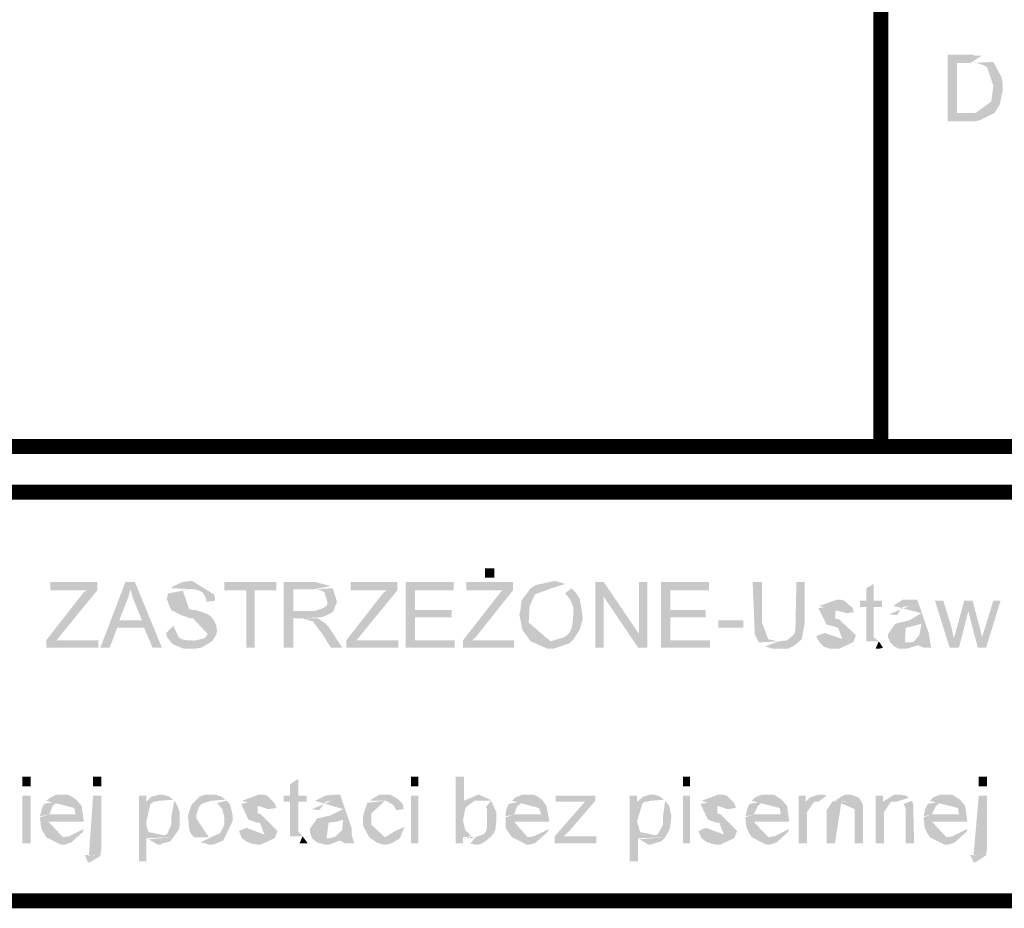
# Model space of a CAD drawing. Header units: millimetres. Extents: x -14047 to 49934, y -21523 to 14989.
# Tile 18 of 256: x 2430 to 2514, y 2629 to 2704. Entities that reach past the tile are written whole.
import ezdxf

# ---------------------------------------------------------------- set-up
doc = ezdxf.new("R2010")
doc.units = ezdxf.units.MM
doc.layers.add('H', color=7, linetype='Continuous')
doc.layers.add('P', color=7, linetype='Continuous')

msp = doc.modelspace()

# ---------------------------------------------------------------- hatches: boundary and pattern name
at = {"layer": 'H', "linetype": 'Continuous'}
for points in [[(2508.86, 2695.49), (2508.86, 2701.135), (2510.975, 2701.135), (2511.155, 2701.045), (2511.77, 2701.045), (2510.8, 2700.425), (2509.655, 2700.425), (2509.655, 2696.195), (2512.65, 2696.105), (2511.595, 2695.575), (2511.155, 2695.49)], [(2512.65, 2696.105), (2509.655, 2696.195), (2510.975, 2696.195), (2511.24, 2696.195), (2512.565, 2697.165), (2512.74, 2698.485), (2512.21, 2700.075), (2511.86, 2700.25), (2511.33, 2700.425), (2510.8, 2700.425), (2512.74, 2700.515), (2513.445, 2699.195), (2513.535, 2698.665), (2513.535, 2698.045), (2513.445, 2697.78), (2513.355, 2697.25), (2513.27, 2696.9), (2513.18, 2696.725), (2512.83, 2696.195)], [(2469.705, 2656.866), (2469.705, 2657.661), (2470.5, 2657.661), (2470.5, 2656.866)], [(2432.58, 2650.956), (2432.58, 2651.576), (2435.405, 2655.191), (2435.755, 2655.631), (2436.02, 2655.806), (2432.935, 2655.806), (2432.935, 2656.511), (2436.905, 2656.511), (2436.905, 2655.806), (2433.73, 2651.926), (2433.465, 2651.576), (2436.99, 2651.576), (2436.99, 2650.956)], [(2437.165, 2650.956), (2439.285, 2656.511), (2440.079, 2656.511), (2439.724, 2655.896), (2439.549, 2655.276), (2438.755, 2653.251), (2440.869, 2652.631), (2438.58, 2652.631), (2437.96, 2650.956)], [(2441.574, 2650.956), (2440.869, 2652.631), (2438.755, 2653.251), (2440.694, 2653.251), (2440.079, 2654.751), (2439.899, 2655.191), (2439.724, 2655.896), (2440.079, 2656.511), (2442.369, 2650.956)], [(2446.604, 2651.486), (2444.929, 2651.486), (2445.984, 2651.751), (2446.249, 2652.101), (2445.014, 2653.426), (2444.839, 2653.426), (2444.489, 2653.516), (2444.309, 2653.601), (2444.044, 2653.691), (2443.164, 2654.131), (2442.989, 2654.486), (2442.809, 2655.011), (2442.809, 2655.191), (2442.899, 2655.541), (2444.839, 2655.896), (2444.134, 2655.806), (2444.664, 2654.221), (2445.014, 2654.131), (2445.194, 2654.131), (2445.809, 2653.956), (2445.984, 2653.866), (2446.249, 2653.781), (2446.514, 2653.601), (2446.779, 2653.251), (2446.953, 2652.896), (2447.043, 2652.366), (2446.953, 2652.016), (2446.689, 2651.576)], [(2446.164, 2654.836), (2446.074, 2655.191), (2445.809, 2655.631), (2445.459, 2655.806), (2445.104, 2655.896), (2443.164, 2655.981), (2443.339, 2656.161), (2444.134, 2656.511), (2444.929, 2656.601), (2446.779, 2655.456), (2446.868, 2655.191), (2446.868, 2654.926)], [(2449.513, 2650.956), (2449.513, 2655.806), (2447.663, 2655.806), (2447.663, 2656.511), (2452.068, 2656.511), (2452.068, 2655.806), (2450.218, 2655.806), (2450.218, 2650.956)], [(2452.688, 2650.956), (2452.688, 2656.511), (2455.332, 2656.511), (2456.657, 2656.161), (2455.242, 2655.896), (2453.483, 2655.896), (2453.483, 2654.041), (2456.832, 2653.956), (2456.127, 2653.601), (2455.772, 2653.516), (2454.273, 2653.426), (2453.483, 2653.426), (2453.483, 2650.956)], [(2456.832, 2653.956), (2453.483, 2654.041), (2455.067, 2654.041), (2455.242, 2654.041), (2456.037, 2654.306), (2456.302, 2654.486), (2456.392, 2654.751), (2456.127, 2655.631), (2455.862, 2655.806), (2455.422, 2655.896), (2456.832, 2655.981), (2457.187, 2654.836), (2456.922, 2654.131)], [(2457.977, 2650.956), (2457.977, 2651.576), (2460.802, 2655.191), (2461.152, 2655.631), (2461.417, 2655.806), (2458.332, 2655.806), (2458.332, 2656.511), (2462.301, 2656.511), (2462.301, 2655.806), (2459.127, 2651.926), (2458.862, 2651.576), (2462.386, 2651.576), (2462.386, 2650.956)], [(2463.006, 2650.956), (2463.006, 2656.511), (2467.061, 2656.511), (2467.061, 2655.806), (2463.796, 2655.806), (2463.796, 2654.131), (2466.886, 2654.131), (2466.886, 2653.516), (2463.796, 2653.516), (2463.796, 2651.576), (2467.151, 2651.576), (2467.151, 2650.956)], [(2467.856, 2650.956), (2467.856, 2651.576), (2470.675, 2655.191), (2471.03, 2655.631), (2471.205, 2655.806), (2468.121, 2655.806), (2468.121, 2656.511), (2472.085, 2656.511), (2472.085, 2655.806), (2469.001, 2651.926), (2468.651, 2651.576), (2472.175, 2651.576), (2472.175, 2650.956)], [(2473.585, 2651.486), (2472.88, 2652.456), (2472.615, 2653.781), (2472.705, 2654.041), (2472.795, 2654.926), (2473.585, 2655.981), (2474.03, 2656.246), (2475.615, 2656.601), (2476.235, 2656.426), (2476.495, 2656.336), (2475.35, 2655.981), (2473.94, 2655.456), (2473.5, 2654.486), (2473.41, 2653.071), (2475.26, 2651.486)], [(2475, 2650.866), (2473.585, 2651.486), (2475.26, 2651.486), (2476.41, 2651.836), (2476.674, 2652.016), (2476.849, 2652.191), (2477.024, 2652.546), (2477.114, 2652.896), (2477.204, 2653.956), (2477.204, 2654.306), (2476.939, 2655.011), (2476.495, 2655.541), (2477.024, 2655.981), (2477.379, 2655.631), (2477.554, 2655.366), (2477.729, 2655.101), (2477.819, 2654.571), (2477.994, 2653.426), (2477.729, 2652.456), (2477.204, 2651.661), (2476.849, 2651.311), (2475.525, 2650.866)], [(2479.054, 2650.956), (2479.054, 2656.511), (2479.759, 2656.511), (2479.759, 2655.276), (2479.759, 2650.956)], [(2482.669, 2650.956), (2479.759, 2655.276), (2479.759, 2656.511), (2482.759, 2652.101)], [(2482.669, 2650.956), (2482.759, 2652.101), (2482.759, 2656.511), (2483.464, 2656.511), (2483.464, 2650.956)], [(2484.608, 2650.956), (2484.608, 2656.511), (2488.668, 2656.511), (2488.668, 2655.806), (2485.403, 2655.806), (2485.403, 2654.131), (2488.403, 2654.131), (2488.403, 2653.516), (2485.403, 2653.516), (2485.403, 2651.576), (2488.753, 2651.576), (2488.753, 2650.956)], [(2492.897, 2651.396), (2492.547, 2652.101), (2492.367, 2656.511), (2493.162, 2656.511), (2493.162, 2653.251), (2493.162, 2653.071), (2493.692, 2651.661), (2494.487, 2651.486), (2494.572, 2651.486)], [(2494.307, 2650.866), (2494.047, 2650.866), (2493.427, 2651.046), (2494.572, 2651.486), (2495.282, 2651.576), (2495.897, 2652.101), (2495.987, 2652.456), (2496.072, 2656.511), (2496.777, 2656.511), (2496.777, 2652.986), (2496.512, 2651.661), (2495.897, 2651.131), (2495.367, 2650.866), (2494.927, 2650.866)], [(2501.981, 2651.486), (2501.981, 2654.396), (2501.451, 2654.396), (2501.451, 2654.926), (2501.981, 2654.926), (2501.981, 2655.981), (2502.601, 2656.336), (2502.601, 2654.926), (2503.306, 2654.926), (2503.306, 2654.396), (2502.601, 2654.396), (2502.601, 2651.836), (2503.041, 2651.486)], [(2500.836, 2651.396), (2499.426, 2651.396), (2500.041, 2651.486), (2499.601, 2652.631), (2499.336, 2652.721), (2498.632, 2652.896), (2497.927, 2654.306), (2499.426, 2654.486), (2499.336, 2653.426), (2499.686, 2653.336), (2501.101, 2652.016), (2500.921, 2651.486)], [(2500.306, 2653.866), (2498.012, 2654.486), (2499.511, 2655.011), (2499.776, 2655.011), (2500.131, 2654.926), (2500.836, 2654.306), (2500.921, 2653.956)], [(2504.626, 2653.691), (2503.921, 2653.781), (2505.686, 2654.486), (2505.066, 2654.396), (2504.626, 2653.781)], [(2506.83, 2650.956), (2505.776, 2651.396), (2506.036, 2651.486), (2506.48, 2652.016), (2506.655, 2652.986), (2504.451, 2652.986), (2505.596, 2653.251), (2506.655, 2653.866), (2504.276, 2654.486), (2505.066, 2655.011), (2505.951, 2655.011), (2506.301, 2655.011), (2507.27, 2652.191), (2507.36, 2651.661), (2507.45, 2651.046), (2507.535, 2650.956)], [(2509.035, 2650.956), (2507.8, 2654.926), (2508.505, 2654.926), (2509.21, 2652.631), (2509.39, 2651.751)], [(2509.035, 2650.956), (2509.39, 2651.751), (2509.565, 2652.281), (2509.655, 2652.631), (2510.27, 2654.926), (2510.975, 2654.926), (2510.625, 2654.041), (2509.83, 2650.956)], [(2511.415, 2650.956), (2510.8, 2653.336), (2510.625, 2654.041), (2510.975, 2654.926), (2511.595, 2652.631), (2511.77, 2651.836)], [(2511.415, 2650.956), (2511.77, 2651.836), (2512.035, 2652.631), (2512.74, 2654.926), (2513.355, 2654.926), (2512.125, 2650.956)], [(2456.657, 2650.956), (2455.952, 2652.101), (2455.157, 2653.161), (2454.273, 2653.426), (2455.597, 2653.426), (2456.212, 2652.986), (2456.477, 2652.721), (2457.627, 2650.956)], [(2444.664, 2650.866), (2444.224, 2650.866), (2443.339, 2651.221), (2443.074, 2651.486), (2442.809, 2651.836), (2442.724, 2652.191), (2443.339, 2652.806), (2443.779, 2651.836), (2444.044, 2651.661), (2444.489, 2651.576), (2446.604, 2651.486), (2445.719, 2650.956), (2445.194, 2650.866)], [(2489.458, 2652.631), (2489.458, 2653.251), (2491.577, 2653.251), (2491.577, 2652.631)], [(2504.011, 2651.396), (2503.831, 2651.836), (2503.831, 2652.101), (2504.451, 2652.986), (2506.655, 2652.986), (2506.036, 2652.806), (2505.331, 2652.631), (2505.246, 2651.396)], [(2499.336, 2650.866), (2498.896, 2650.866), (2498.632, 2650.956), (2498.367, 2651.046), (2498.102, 2651.311), (2497.927, 2651.576), (2497.747, 2651.926), (2498.457, 2652.191), (2500.836, 2651.396), (2499.686, 2650.866)], [(2502.776, 2650.866), (2503.041, 2651.486), (2503.391, 2650.956), (2503.126, 2650.866), (2503.041, 2650.866)], [(2505.066, 2650.866), (2504.716, 2650.866), (2504.361, 2651.046), (2504.011, 2651.396), (2505.331, 2651.396), (2505.776, 2651.396), (2506.655, 2651.396), (2506.301, 2651.131), (2505.421, 2650.866)], [(2430.556, 2639.228), (2430.556, 2640.023), (2431.261, 2640.023), (2431.261, 2639.228)], [(2436.55, 2639.228), (2436.55, 2640.023), (2437.255, 2640.023), (2437.255, 2639.228)], [(2463.446, 2639.228), (2463.446, 2640.023), (2464.061, 2640.023), (2464.061, 2639.228)], [(2467.236, 2634.379), (2467.236, 2640.023), (2467.941, 2640.023), (2467.941, 2637.993), (2470.235, 2637.993), (2468.826, 2637.993), (2468.121, 2637.463), (2468.031, 2637.288), (2467.856, 2636.318), (2468.031, 2635.523), (2468.561, 2634.994), (2467.856, 2634.909), (2467.856, 2634.379)], [(2486.463, 2639.228), (2486.463, 2640.023), (2487.078, 2640.023), (2487.078, 2639.228)], [(2511.505, 2639.228), (2511.505, 2640.023), (2512.21, 2640.023), (2512.21, 2639.228)], [(2453.218, 2634.994), (2453.218, 2637.908), (2452.688, 2637.908), (2452.688, 2638.433), (2453.218, 2638.433), (2453.218, 2639.403), (2453.923, 2639.848), (2453.923, 2638.433), (2454.627, 2638.433), (2454.627, 2637.908), (2453.923, 2637.908), (2453.923, 2635.349), (2454.273, 2634.994)], [(2430.556, 2634.379), (2430.556, 2638.433), (2431.261, 2638.433), (2431.261, 2634.379)], [(2432.58, 2634.909), (2432.23, 2635.523), (2432.14, 2635.788), (2432.05, 2636.583), (2432.845, 2636.848), (2435.05, 2636.848), (2434.965, 2637.378), (2432.58, 2637.993), (2432.935, 2638.258), (2433.465, 2638.523), (2433.905, 2638.523), (2434.08, 2638.523), (2434.345, 2638.523), (2434.61, 2638.433), (2435.14, 2638.083), (2435.58, 2637.553), (2435.755, 2636.228), (2432.76, 2636.228), (2433.99, 2634.909)], [(2437.165, 2633.319), (2436.195, 2633.409), (2436.55, 2638.433), (2437.255, 2638.433), (2437.255, 2634.204), (2437.255, 2634.024), (2437.165, 2633.409)], [(2440.429, 2632.879), (2440.429, 2638.433), (2441.049, 2638.433), (2441.049, 2637.908), (2441.664, 2637.908), (2441.399, 2637.728), (2441.049, 2636.228), (2441.049, 2635.963), (2441.224, 2635.349), (2443.339, 2634.909), (2441.049, 2634.819), (2441.049, 2632.879)], [(2441.664, 2637.908), (2441.049, 2637.908), (2441.489, 2638.348), (2442.194, 2638.523), (2442.369, 2638.523), (2442.724, 2638.433), (2442.989, 2638.348), (2443.339, 2638.083), (2442.104, 2637.993), (2441.754, 2637.908)], [(2445.104, 2634.909), (2444.929, 2635.084), (2444.749, 2635.349), (2444.664, 2635.703), (2444.574, 2636.758), (2444.839, 2637.553), (2444.929, 2637.728), (2445.544, 2638.348), (2445.809, 2638.433), (2445.984, 2638.523), (2446.868, 2638.523), (2447.133, 2638.433), (2447.398, 2638.348), (2447.748, 2638.083), (2446.514, 2637.993), (2445.719, 2637.728), (2445.459, 2637.378), (2445.279, 2636.758), (2445.279, 2636.493), (2446.339, 2634.909), (2446.514, 2634.909)], [(2451.363, 2637.288), (2449.158, 2637.993), (2450.573, 2638.523), (2450.923, 2638.523), (2451.278, 2638.433), (2451.893, 2637.818), (2452.068, 2637.378)], [(2457.892, 2634.379), (2456.922, 2634.909), (2457.097, 2634.994), (2457.627, 2635.523), (2457.712, 2636.408), (2455.507, 2636.493), (2456.657, 2636.758), (2457.712, 2637.288), (2455.332, 2637.993), (2456.212, 2638.433), (2457.007, 2638.523), (2457.447, 2638.523), (2458.417, 2635.703), (2458.417, 2635.174), (2458.597, 2634.554), (2458.682, 2634.379)], [(2462.211, 2637.198), (2461.946, 2637.643), (2461.332, 2637.993), (2459.917, 2637.993), (2460.802, 2638.523), (2461.417, 2638.523), (2461.682, 2638.523), (2462.301, 2638.168), (2462.741, 2637.728), (2462.826, 2637.288)], [(2463.446, 2634.379), (2463.446, 2638.433), (2464.061, 2638.433), (2464.061, 2634.379)], [(2470.235, 2637.993), (2467.941, 2637.993), (2469.175, 2638.523), (2470.145, 2638.083)], [(2472, 2634.909), (2471.56, 2635.523), (2471.47, 2635.788), (2471.47, 2636.583), (2472.175, 2636.848), (2474.47, 2636.848), (2474.29, 2637.378), (2472, 2637.993), (2472.265, 2638.258), (2472.88, 2638.523), (2473.235, 2638.523), (2473.5, 2638.523), (2473.765, 2638.523), (2474.03, 2638.433), (2474.555, 2638.083), (2474.91, 2637.553), (2475.175, 2636.228), (2472.175, 2636.228), (2473.32, 2634.909)], [(2475.705, 2637.908), (2475.705, 2638.433), (2479.054, 2638.433), (2479.054, 2637.993), (2478.174, 2637.908), (2477.729, 2637.908), (2477.554, 2637.908)], [(2481.964, 2632.879), (2481.964, 2638.433), (2482.584, 2638.433), (2482.584, 2637.908), (2483.199, 2637.908), (2483.024, 2637.728), (2482.584, 2636.228), (2482.669, 2635.963), (2482.844, 2635.349), (2484.963, 2634.909), (2482.669, 2634.819), (2482.669, 2632.879)], [(2483.199, 2637.908), (2482.584, 2637.908), (2483.109, 2638.348), (2483.729, 2638.523), (2483.904, 2638.523), (2484.343, 2638.433), (2484.523, 2638.348), (2484.873, 2638.083), (2483.729, 2637.993), (2483.374, 2637.908)], [(2486.463, 2634.379), (2486.463, 2638.433), (2487.078, 2638.433), (2487.078, 2634.379)], [(2490.253, 2637.288), (2488.048, 2637.993), (2489.458, 2638.523), (2489.813, 2638.523), (2490.163, 2638.433), (2490.783, 2637.818), (2490.958, 2637.378)], [(2492.282, 2634.909), (2491.927, 2635.523), (2491.842, 2635.788), (2491.752, 2636.583), (2492.457, 2636.848), (2494.752, 2636.848), (2494.662, 2637.378), (2492.282, 2637.993), (2492.547, 2638.258), (2493.162, 2638.523), (2493.602, 2638.523), (2493.782, 2638.523), (2494.047, 2638.523), (2494.307, 2638.433), (2494.837, 2638.083), (2495.282, 2637.553), (2495.457, 2636.228), (2492.457, 2636.228), (2493.692, 2634.909)], [(2496.252, 2634.379), (2496.252, 2638.433), (2496.867, 2638.433), (2496.867, 2637.908), (2497.572, 2637.908), (2496.957, 2637.023), (2496.957, 2636.758), (2496.957, 2634.379)], [(2497.572, 2637.908), (2496.867, 2637.908), (2497.222, 2638.258), (2497.662, 2638.433), (2498.012, 2638.523), (2498.277, 2638.523), (2498.632, 2638.433), (2497.927, 2637.908), (2497.662, 2637.908)], [(2501.011, 2634.379), (2501.011, 2637.288), (2499.336, 2637.993), (2499.866, 2638.348), (2500.216, 2638.523), (2500.396, 2638.523), (2500.656, 2638.523), (2501.366, 2638.258), (2501.716, 2637.643), (2501.716, 2634.379)], [(2502.776, 2634.379), (2502.776, 2638.433), (2503.391, 2638.433), (2503.391, 2637.908), (2504.011, 2637.818), (2503.481, 2637.023), (2503.481, 2634.379)], [(2504.011, 2637.818), (2503.391, 2637.908), (2504.361, 2638.523), (2504.626, 2638.523), (2504.806, 2638.523), (2505.331, 2638.433), (2505.596, 2638.258), (2504.541, 2637.908), (2504.096, 2637.908)], [(2507.36, 2634.909), (2507.005, 2635.523), (2506.92, 2635.788), (2506.83, 2636.583), (2507.535, 2636.848), (2509.83, 2636.848), (2509.74, 2637.378), (2507.36, 2637.993), (2507.625, 2638.258), (2508.24, 2638.523), (2508.685, 2638.523), (2508.86, 2638.523), (2509.125, 2638.523), (2509.39, 2638.433), (2509.92, 2638.083), (2510.36, 2637.553), (2510.535, 2636.228), (2507.535, 2636.228), (2508.77, 2634.909)], [(2512.035, 2633.319), (2511.065, 2633.409), (2511.505, 2638.433), (2512.21, 2638.433), (2512.21, 2634.204), (2512.21, 2634.024), (2512.125, 2633.409)], [(2432.05, 2636.673), (2432.14, 2637.023), (2432.23, 2637.378), (2432.405, 2637.728), (2433.815, 2637.993), (2433.55, 2637.908), (2433.11, 2637.553), (2432.845, 2636.848)], [(2442.194, 2634.909), (2442.459, 2634.994), (2442.809, 2635.174), (2443.164, 2635.963), (2443.164, 2636.673), (2443.429, 2637.993), (2443.694, 2637.553), (2443.869, 2637.023), (2443.869, 2636.758), (2443.869, 2635.878), (2443.779, 2635.523), (2443.339, 2634.909)], [(2446.339, 2634.289), (2446.074, 2634.379), (2445.634, 2634.469), (2446.514, 2634.909), (2447.308, 2635.259), (2447.663, 2635.963), (2447.663, 2636.583), (2447.483, 2637.288), (2447.043, 2637.818), (2447.838, 2637.993), (2448.103, 2637.728), (2448.188, 2637.463), (2448.278, 2637.113), (2448.368, 2636.673), (2448.368, 2636.318), (2447.573, 2634.644), (2446.953, 2634.379), (2446.689, 2634.289)], [(2451.893, 2634.819), (2450.573, 2634.909), (2451.098, 2634.994), (2450.658, 2636.143), (2450.393, 2636.143), (2449.688, 2636.408), (2449.073, 2637.728), (2450.483, 2637.993), (2450.483, 2636.933), (2450.748, 2636.848), (2452.158, 2635.439), (2451.983, 2634.994)], [(2455.687, 2637.198), (2455.067, 2637.288), (2456.742, 2637.993), (2456.212, 2637.908)], [(2459.917, 2634.909), (2459.387, 2635.878), (2459.387, 2636.583), (2459.477, 2637.023), (2459.742, 2637.818), (2461.242, 2637.993), (2460.097, 2636.933), (2460.097, 2636.228), (2460.097, 2635.963), (2461.242, 2634.909)], [(2468.826, 2634.289), (2468.471, 2634.379), (2468.911, 2634.909), (2469.62, 2635.174), (2469.795, 2635.349), (2469.885, 2635.703), (2469.885, 2637.288), (2469.795, 2637.463), (2470.235, 2637.993), (2470.675, 2637.023), (2470.675, 2636.318), (2470.59, 2635.523), (2470.41, 2635.174), (2470.235, 2634.994), (2469.97, 2634.734), (2469.44, 2634.379), (2469.175, 2634.289)], [(2471.47, 2636.673), (2471.47, 2637.023), (2471.56, 2637.378), (2471.735, 2637.728), (2473.145, 2637.993), (2472.97, 2637.908), (2472.44, 2637.553), (2472.175, 2636.848)], [(2475.615, 2634.379), (2475.615, 2634.994), (2478.174, 2637.908), (2479.054, 2637.993), (2476.849, 2635.439), (2476.41, 2634.994)], [(2483.814, 2634.909), (2484.078, 2634.994), (2484.343, 2635.174), (2484.783, 2635.963), (2484.783, 2636.673), (2484.963, 2637.993), (2485.313, 2637.553), (2485.403, 2637.023), (2485.493, 2636.758), (2485.403, 2635.878), (2485.313, 2635.523), (2484.963, 2634.909)], [(2490.783, 2634.819), (2489.458, 2634.909), (2489.988, 2634.994), (2489.548, 2636.143), (2489.283, 2636.143), (2488.578, 2636.408), (2487.958, 2637.728), (2489.373, 2637.993), (2489.373, 2636.933), (2489.638, 2636.848), (2491.048, 2635.439), (2490.873, 2634.994)], [(2491.752, 2636.673), (2491.842, 2637.023), (2491.927, 2637.378), (2492.107, 2637.728), (2493.517, 2637.993), (2493.252, 2637.908), (2492.812, 2637.553), (2492.457, 2636.848)], [(2498.632, 2634.379), (2498.632, 2637.198), (2499.161, 2637.993), (2499.866, 2637.818), (2499.336, 2634.379)], [(2499.866, 2637.818), (2499.246, 2637.818), (2500.306, 2637.908), (2499.951, 2637.908)], [(2505.331, 2634.379), (2505.331, 2637.023), (2505.331, 2637.288), (2505.156, 2637.728), (2505.861, 2637.993), (2505.951, 2637.728), (2506.036, 2634.379)], [(2506.83, 2636.673), (2506.92, 2637.023), (2507.005, 2637.378), (2507.185, 2637.728), (2508.595, 2637.993), (2508.33, 2637.908), (2507.89, 2637.553), (2507.535, 2636.848)], [(2455.067, 2634.819), (2454.892, 2635.349), (2454.892, 2635.613), (2455.507, 2636.493), (2457.712, 2636.408), (2457.187, 2636.228), (2456.477, 2636.143), (2456.302, 2634.819)], [(2433.815, 2634.289), (2432.58, 2634.909), (2433.99, 2634.909), (2434.52, 2634.994), (2435.755, 2635.613), (2435.67, 2635.349), (2434.7, 2634.469), (2434.435, 2634.379), (2434.17, 2634.289)], [(2450.393, 2634.289), (2449.953, 2634.379), (2449.688, 2634.469), (2449.513, 2634.554), (2449.158, 2634.819), (2449.073, 2634.994), (2448.893, 2635.439), (2449.513, 2635.703), (2451.893, 2634.819), (2450.748, 2634.289)], [(2461.067, 2634.289), (2460.802, 2634.379), (2460.537, 2634.469), (2459.917, 2634.909), (2461.242, 2634.909), (2462.121, 2635.439), (2462.916, 2635.788), (2462.651, 2635.174), (2462.561, 2634.909), (2462.386, 2634.734), (2461.771, 2634.379), (2461.417, 2634.289)], [(2473.235, 2634.289), (2472, 2634.909), (2473.32, 2634.909), (2473.85, 2634.994), (2475.175, 2635.613), (2475, 2635.349), (2474.03, 2634.469), (2473.85, 2634.379), (2473.5, 2634.289)], [(2489.283, 2634.289), (2488.843, 2634.379), (2488.578, 2634.469), (2488.403, 2634.554), (2488.048, 2634.819), (2487.958, 2634.994), (2487.783, 2635.439), (2488.403, 2635.703), (2490.783, 2634.819), (2489.638, 2634.289)], [(2493.517, 2634.289), (2492.282, 2634.909), (2493.692, 2634.909), (2494.222, 2634.994), (2495.457, 2635.613), (2495.367, 2635.349), (2494.397, 2634.469), (2494.132, 2634.379), (2493.867, 2634.289)], [(2508.595, 2634.289), (2507.36, 2634.909), (2508.77, 2634.909), (2509.3, 2634.994), (2510.535, 2635.613), (2510.445, 2635.349), (2509.475, 2634.469), (2509.21, 2634.379), (2508.95, 2634.289)], [(2442.019, 2634.289), (2441.224, 2634.734), (2443.339, 2634.909), (2443.074, 2634.554), (2442.369, 2634.379), (2442.284, 2634.289)], [(2454.013, 2634.379), (2454.273, 2634.994), (2454.717, 2634.379), (2454.362, 2634.379), (2454.273, 2634.379)], [(2456.127, 2634.289), (2455.862, 2634.379), (2455.507, 2634.469), (2455.067, 2634.819), (2456.477, 2634.819), (2456.922, 2634.909), (2457.802, 2634.909), (2457.447, 2634.644), (2456.567, 2634.289)], [(2467.941, 2634.819), (2468.651, 2634.909), (2468.911, 2634.909)], [(2475.615, 2634.379), (2476.41, 2634.994), (2479.144, 2634.994), (2479.144, 2634.379)], [(2483.554, 2634.289), (2482.759, 2634.734), (2484.963, 2634.909), (2484.608, 2634.554), (2483.994, 2634.379), (2483.814, 2634.289)], [(2436.11, 2632.789), (2435.845, 2633.409), (2437.165, 2633.319), (2436.285, 2632.789)], [(2511.065, 2632.789), (2510.8, 2633.409), (2512.035, 2633.319), (2511.24, 2632.789)]]:
    msp.add_hatch(color=256, dxfattribs=at).paths.add_polyline_path(points)

# ---------------------------------------------------------------- linework, layer by layer
at = {"layer": 'P', "const_width": 1.27}
for points in [[(2503.216, 2706.334), (2503.216, 2667.974)], [(2349.512, 2667.974), (2788.223, 2667.974)], [(2345.722, 2664.095), (2792.102, 2664.095)], [(2345.722, 2629.529), (2792.102, 2629.529)], [(2345.722, 2629.529), (2792.102, 2629.529)]]:
    msp.add_lwpolyline(points, dxfattribs=at)

doc.saveas('drawing.dxf')
